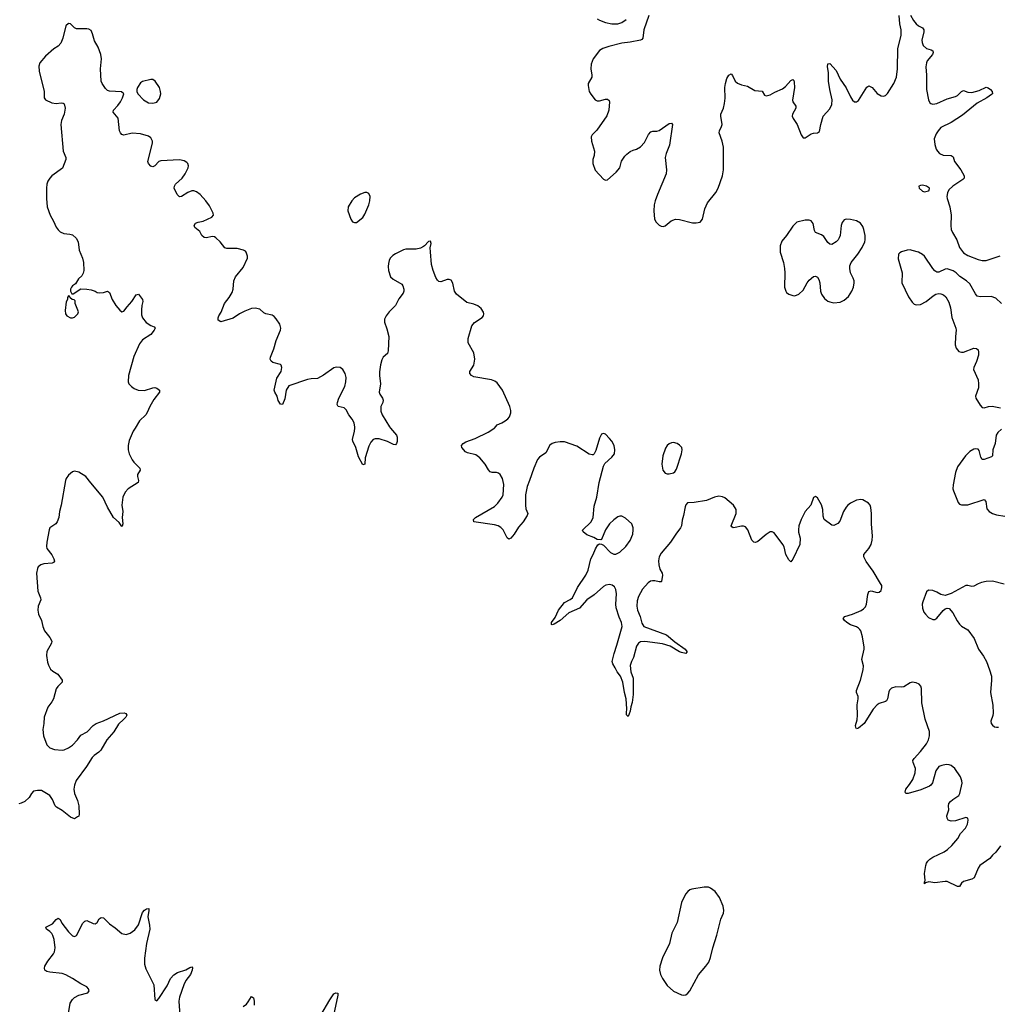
# Model space of a CAD drawing. Header units: inches. Extents: x 1649826 to 1814874, y 507393 to 641959.
# Tile 85 of 131: x 1746077 to 1755587, y 554400 to 563969. Entities that reach past the tile are written whole.
import ezdxf

# ---------------------------------------------------------------- set-up
doc = ezdxf.new("R2010")
doc.units = ezdxf.units.IN
doc.header["$MEASUREMENT"] = 0
for name, color, linetype in [('B7545', 7, 'Continuous'), ('B7546', 7, 'Continuous'), ('B7555', 7, 'Continuous'), ('B7556', 7, 'Continuous')]:
    doc.layers.add(name, color=color, linetype=linetype)

msp = doc.modelspace()

# ---------------------------------------------------------------- linework, layer by layer
at = {"layer": 'B7545', "color": 6, "elevation": 500}
for points in [[(1747197.7, 560000), (1747178.9, 559970), (1747142.2, 559877.8), (1747132, 559830), (1747132.2, 559790), (1747139.5, 559750), (1747170.3, 559690), (1747185.3, 559670), (1747244.9, 559610), (1747246.7, 559590), (1747222, 559550), (1747221.1, 559530), (1747230.3, 559490), (1747227.3, 559470), (1747130.4, 559410), (1747103.4, 559376.6), (1747079.3, 559330), (1747068.5, 559250), (1747080.5, 559190), (1747073.4, 559130), (1747079.1, 559070), (1747073.4, 559046.6), (1747070, 559044), (1747043, 559083), (1746990, 559131.5), (1746929.9, 559229.9), (1746884.4, 559330), (1746766.8, 559466.8), (1746719.5, 559530), (1746650, 559571.1), (1746610, 559580.7), (1746590, 559574.5), (1746550, 559540.9), (1746528.4, 559510), (1746520.4, 559490), (1746478.5, 559250), (1746463.2, 559190), (1746456.5, 559130), (1746441.7, 559090), (1746429.2, 559070.8), (1746370.3, 559029.7), (1746362, 559010), (1746339.1, 558890), (1746337.3, 558850), (1746340.9, 558830), (1746390, 558767.2), (1746409.3, 558730), (1746413.5, 558706.5), (1746406.2, 558693.8), (1746392.5, 558687.5), (1746310, 558680.2), (1746281.7, 558670), (1746258, 558650), (1746250, 558635.6), (1746240.6, 558590), (1746254.2, 558414.2), (1746279.7, 558350), (1746280.8, 558330), (1746256.9, 558270), (1746254.7, 558230), (1746259, 558190), (1746288.9, 558130), (1746301.1, 558070), (1746318, 558030), (1746370, 557964.4), (1746387.6, 557930), (1746386.5, 557910), (1746340.3, 557830), (1746337.3, 557790), (1746346.4, 557726.4), (1746355.9, 557695.9), (1746376.9, 557656.9), (1746397.7, 557637.7), (1746449.1, 557609.1), (1746488.7, 557550), (1746488.5, 557530), (1746448.2, 557490), (1746432.9, 557467.1), (1746405.3, 557370), (1746390, 557340.9), (1746350, 557286.6), (1746313.7, 557190), (1746310.3, 557129.7), (1746300.5, 557070), (1746308.4, 557010), (1746340.3, 556920.3), (1746370, 556890.7), (1746414.9, 556874.9), (1746490, 556870.3), (1746510, 556874), (1746550, 556892.2), (1746590, 556918.8), (1746638.8, 556970), (1746670, 557015.3), (1746732.6, 557047.4), (1746790, 557108.4), (1746821.2, 557130), (1746890, 557154), (1747050, 557228.4), (1747092.7, 557232.7), (1747107.5, 557227.5), (1747117.3, 557210), (1747108.2, 557190), (1747090.3, 557170), (1747037.6, 557122.4), (1746990.6, 557049.4), (1746922.8, 556970), (1746863.8, 556870), (1746844.9, 556850), (1746800.9, 556819.1), (1746782.5, 556797.5), (1746725.3, 556710), (1746625.5, 556574.5), (1746610.3, 556530), (1746603.6, 556490), (1746610.3, 556450), (1746639, 556379), (1746650.2, 556330.2), (1746653.7, 556246.3), (1746650.3, 556229.7), (1746639.9, 556220.1), (1746610, 556200.9), (1746570, 556217.6), (1746490, 556283), (1746435.8, 556315.8), (1746420.9, 556330), (1746397, 556390), (1746370, 556429.3), (1746290, 556476.2), (1746250, 556478.7), (1746210, 556471.5), (1746190.4, 556450), (1746168.2, 556410), (1746127.9, 556372.1), (1746090, 556353), (1746070, 556349.6)], [(1749678.9, 560000), (1749738, 559930), (1749743.8, 559910), (1749743.8, 559870), (1749739.1, 559850), (1749730, 559837.2), (1749710, 559840.7), (1749650, 559869.7), (1749570, 559895.8), (1749530, 559896.9), (1749511.7, 559888.3), (1749490, 559864.5), (1749470, 559823.7), (1749435.3, 559710), (1749430, 559648.7), (1749410, 559641.2), (1749370, 559719), (1749344.7, 559810), (1749312.9, 559872.9), (1749309.6, 559890), (1749331.8, 559970), (1749332.7, 560000)], [(1746551.3, 554311.3), (1746567.5, 554410), (1746590, 554447.6), (1746610, 554464.9), (1746650, 554487.2), (1746738, 554510), (1746753.2, 554530), (1746746, 554550), (1746729, 554570), (1746670, 554598.7), (1746591.6, 554650), (1746526.1, 554686.1), (1746490, 554699.3), (1746370, 554710.6), (1746339.7, 554719.7), (1746322.7, 554730), (1746317, 554750), (1746321.3, 554770), (1746350, 554818), (1746406.2, 554890), (1746416.1, 554910), (1746422, 554950), (1746412.2, 555030), (1746399.3, 555070), (1746390, 555087.8), (1746370, 555108.3), (1746338, 555130), (1746329.6, 555150), (1746397.1, 555182.9), (1746430, 555224.2), (1746450, 555237.6), (1746470, 555224.9), (1746487.4, 555187.4), (1746550, 555104.6), (1746590, 555066), (1746610, 555057.3), (1746630, 555066.8), (1746690, 555188), (1746710, 555208.7), (1746730, 555213.7), (1746790, 555183.8), (1746810, 555183), (1746830, 555196.3), (1746850.8, 555229.2), (1746870, 555242.3), (1746890, 555239), (1746950, 555182.8), (1747004.5, 555144.5), (1747068.9, 555088.9), (1747110, 555078.4), (1747150, 555090.3), (1747195.6, 555124.4), (1747230, 555172.4), (1747270, 555291.7), (1747290, 555314.6), (1747310, 555326), (1747330.3, 555330.3), (1747331.8, 555311.8), (1747321.2, 555250), (1747339.4, 555170), (1747341.7, 555130), (1747308.8, 554990), (1747290.7, 554849.3), (1747289.5, 554790.5), (1747303.3, 554743.3), (1747379.1, 554590), (1747390, 554446), (1747410, 554434), (1747430, 554455.5), (1747510, 554579), (1747543.2, 554650), (1747574.9, 554685.1), (1747610, 554708.4), (1747690, 554735.5), (1747730, 554758), (1747750, 554763), (1747755.1, 554755.1), (1747752.6, 554730), (1747737.8, 554690), (1747690.6, 554630), (1747670.7, 554590), (1747630.1, 554469.9), (1747623.3, 554430), (1747633.5, 554290)], [(1748250, 554377.6), (1748279.7, 554400.3), (1748297.9, 554422.1), (1748330, 554477), (1748350, 554462.8), (1748355.6, 554430), (1748355.4, 554390)], [(1749004.6, 554295.4), (1749090, 554444.6), (1749130, 554500.2), (1749150, 554512.1), (1749168.3, 554508.3), (1749168.9, 554488.9), (1749127.4, 554290)]]:
    msp.add_lwpolyline(points, dxfattribs=at)
at = {"layer": 'B7546', "color": 6, "elevation": 500}
for points in [[(1749332.7, 560000), (1749332.9, 560010), (1749325.7, 560050), (1749307, 560087), (1749274, 560130), (1749250, 560177), (1749230, 560195.1), (1749171.2, 560211.2), (1749161.7, 560230), (1749163.9, 560250), (1749178.7, 560290), (1749236.3, 560403.7), (1749246.8, 560450), (1749248.5, 560490), (1749239.7, 560530), (1749217, 560570), (1749190, 560587.3), (1749151.5, 560591.5), (1749130, 560584.7), (1749030, 560513), (1748970, 560481.6), (1748910, 560479.6), (1748873.3, 560473.3), (1748692.7, 560410), (1748667.1, 560370), (1748654.3, 560285.7), (1748630, 560229.2), (1748610, 560232.7), (1748590, 560269.2), (1748580.5, 560310), (1748556.2, 560350), (1748551.3, 560370), (1748574.2, 560485.8), (1748616.4, 560550), (1748625.6, 560590), (1748618, 560610), (1748610, 560617), (1748537.7, 560637.7), (1748520.9, 560650), (1748511.8, 560670), (1748515.1, 560690), (1748548, 560770), (1748569.7, 560850), (1748612.6, 560950), (1748614.3, 560970), (1748603.6, 561010), (1748570, 561060.9), (1748550, 561084.5), (1748530, 561098.4), (1748470, 561111.2), (1748450, 561121.3), (1748410, 561154), (1748366, 561166), (1748330, 561162), (1748263.9, 561136.1), (1748212.4, 561110), (1748150, 561067.3), (1748032.5, 561032.5), (1748006.6, 561050), (1748004.5, 561070), (1748012, 561090), (1748034.3, 561125.7), (1748068.4, 561210), (1748112.4, 561270), (1748141.1, 561318.9), (1748151.2, 561350), (1748158.5, 561430), (1748173.5, 561470), (1748250, 561561.6), (1748289.7, 561650), (1748291.9, 561671.9), (1748278.7, 561710), (1748270, 561720.7), (1748253.2, 561730), (1748190, 561746), (1748090, 561745.3), (1748070, 561752.3), (1748025.3, 561810), (1747984.2, 561850), (1747970, 561858.7), (1747950, 561863.1), (1747890, 561849.8), (1747870, 561853.1), (1747847.2, 561870), (1747826, 561910), (1747780.5, 561950), (1747772.8, 561970), (1747786, 561990), (1747810, 561999.7), (1747859.3, 562010), (1747945.2, 562050), (1747959.3, 562070), (1747958, 562090), (1747921.3, 562161.3), (1747886, 562210), (1747830, 562269.6), (1747795.8, 562295.8), (1747770, 562304.8), (1747750, 562305.3), (1747712.4, 562290), (1747650, 562251.3), (1747630, 562247.3), (1747606.3, 562270), (1747578.7, 562330), (1747579.7, 562350), (1747592.6, 562370), (1747656.4, 562430), (1747684.7, 562470), (1747713.3, 562530), (1747717, 562550), (1747712.3, 562570), (1747702, 562582), (1747676.6, 562596.6), (1747630, 562605.6), (1747450, 562597.7), (1747428.5, 562590), (1747390, 562549.7), (1747377.1, 562542.9), (1747370, 562539.8), (1747350, 562546), (1747328.2, 562570), (1747321.7, 562590), (1747368.4, 562768.4), (1747368.3, 562790), (1747350, 562821.6), (1747330, 562835.4), (1747250, 562859.8), (1747170, 562864.8), (1747090, 562846.2), (1747070, 562854), (1747055.1, 562870), (1747048.1, 562890), (1747032.7, 563012.7), (1746986, 563070), (1746989.3, 563090), (1747030, 563133.4), (1747055.6, 563170), (1747076.2, 563210), (1747089.3, 563250), (1747067.5, 563267.5), (1746950, 563273.6), (1746930, 563281.4), (1746910, 563299.8), (1746877.8, 563350), (1746869.9, 563370), (1746862.3, 563490), (1746871.3, 563590), (1746866, 563630), (1746840.4, 563700.4), (1746803.4, 563763.4), (1746786, 563830), (1746770, 563862.9), (1746750, 563875.8), (1746730, 563881.1), (1746630, 563881.6), (1746609.2, 563890), (1746570, 563929), (1746552.5, 563932.5), (1746525.5, 563910), (1746497.6, 563790), (1746477.8, 563742.3), (1746450, 563711.8), (1746410, 563686.3), (1746326.5, 563613.5), (1746273.7, 563550), (1746262.6, 563517.4), (1746264.5, 563470), (1746316.1, 563270), (1746313.7, 563210), (1746328.4, 563190), (1746390, 563161.1), (1746430, 563155.4), (1746481.4, 563161.4), (1746498, 563158), (1746510.3, 563150), (1746520.3, 563110), (1746508, 563052), (1746483.7, 562990), (1746478, 562950), (1746497.8, 562690), (1746525.8, 562630), (1746524.2, 562610), (1746493.4, 562526.6), (1746388.7, 562450), (1746368.9, 562430), (1746350, 562399.3), (1746341.5, 562370), (1746337.8, 562330), (1746336.1, 562230), (1746344.9, 562150), (1746372.4, 562070), (1746405.5, 562010), (1746430, 561951), (1746450, 561927.7), (1746470, 561908.4), (1746506, 561890), (1746565.7, 561885.7), (1746590, 561878.4), (1746626.8, 561846.8), (1746645.2, 561810), (1746655.2, 561730), (1746687.1, 561650), (1746697.2, 561610), (1746699, 561530), (1746693.7, 561506.3), (1746679.7, 561480.3), (1746648.2, 561450), (1746618.5, 561401.5), (1746590, 561384), (1746578.8, 561370), (1746571, 561350), (1746571.1, 561331.1), (1746583.6, 561303.6), (1746596.4, 561303.6), (1746670, 561352), (1746729.4, 561350.6), (1746770, 561344.4), (1746810.4, 561330.3), (1746830, 561317.3), (1746850, 561314), (1746890, 561318.8), (1746930.6, 561330.6), (1746950, 561318), (1746974.4, 561250), (1747010, 561190.8), (1747050, 561144.7), (1747070, 561131.3), (1747090, 561136), (1747120.1, 561179.9), (1747167.3, 561230), (1747210, 561296), (1747230, 561301), (1747270.5, 561250), (1747273, 561230), (1747263.1, 561190), (1747259.5, 561150), (1747261.4, 561101.4), (1747270, 561071), (1747305.5, 561025.5), (1747350, 560997.1), (1747383, 560983), (1747393.4, 560970), (1747383, 560950), (1747350, 560909.6), (1747270, 560858.4), (1747240.2, 560819.8), (1747185.5, 560694.5), (1747134, 560510), (1747130.8, 560450), (1747138.8, 560430), (1747163.7, 560403.7), (1747190, 560385.5), (1747228.7, 560368.7), (1747290, 560366.7), (1747370, 560392.4), (1747390, 560393), (1747408, 560388), (1747436, 560370), (1747434, 560350), (1747381, 560279), (1747340.3, 560210), (1747317, 560150), (1747302.4, 560130), (1747241.7, 560070), (1747197.7, 560000)], [(1750000, 561763.8), (1749972.4, 561747.6), (1749930, 561737.3), (1749830, 561737.4), (1749808.1, 561731.9), (1749730, 561693.3), (1749703.4, 561676.6), (1749678, 561650), (1749668, 561630), (1749660.9, 561599.1), (1749657.1, 561570), (1749659.5, 561530), (1749679.5, 561470), (1749706.1, 561446.1), (1749790, 561398.7), (1749801.1, 561381.1), (1749811.3, 561350), (1749811.3, 561330), (1749803.1, 561310), (1749762.5, 561257.5), (1749727.7, 561192.3), (1749668.7, 561130), (1749638.4, 561090), (1749622.3, 561057.7), (1749621.3, 561030), (1749645.1, 560965.1), (1749662.8, 560890), (1749658.6, 560750), (1749650, 560725.1), (1749610.4, 560690), (1749595.6, 560664.4), (1749583.8, 560616.2), (1749574.4, 560545.6), (1749572.8, 560510), (1749582, 560430), (1749571.3, 560350), (1749576.1, 560330), (1749602.8, 560290), (1749610.3, 560270), (1749606.5, 560250), (1749586.5, 560210), (1749585.8, 560165.8), (1749599.1, 560130), (1749670, 560010.6), (1749678.9, 560000)]]:
    msp.add_lwpolyline(points, dxfattribs=at)
for points in [[(1747370, 563388.2), (1747350, 563388.2), (1747270.4, 563369.6), (1747250, 563356), (1747221.6, 563310), (1747214.9, 563290), (1747215.5, 563270), (1747225.5, 563250), (1747281.6, 563190), (1747330, 563160.4), (1747370, 563159.3), (1747410, 563167.7), (1747436.3, 563203.7), (1747447.8, 563250), (1747446.3, 563270), (1747435.4, 563310), (1747392.4, 563372.4)], [(1749430, 562289.5), (1749390, 562273.3), (1749330, 562237), (1749305.5, 562210), (1749268.4, 562150), (1749266.7, 562110), (1749294.4, 562030), (1749310, 562006), (1749330, 561997.1), (1749350, 561999.3), (1749410, 562044.9), (1749430, 562079.1), (1749469.7, 562170), (1749479.7, 562210), (1749482.9, 562250), (1749470, 562279), (1749450, 562289.3)], [(1746550, 561286), (1746542, 561270), (1746542, 561250), (1746530, 561226), (1746518.5, 561141.5), (1746522, 561110), (1746536, 561090), (1746570, 561070.8), (1746590, 561071), (1746610, 561078.8), (1746642, 561110), (1746648.7, 561130), (1746615.3, 561210), (1746616.4, 561236.4), (1746607.3, 561247.3), (1746586, 561250), (1746567.3, 561267.3), (1746562, 561282)]]:
    msp.add_lwpolyline(points, close=True, dxfattribs=at)
at = {"layer": 'B7555', "color": 6, "elevation": 500}
for points in [[(1755610, 555938.5), (1755563.3, 555876.7), (1755530, 555848.4), (1755504.1, 555815.9), (1755408.2, 555750), (1755390, 555721.5), (1755352.2, 555627.8), (1755330, 555614.3), (1755247.5, 555592.5), (1755230, 555575.8), (1755210, 555543.1), (1755190, 555545.6), (1755090, 555592.5), (1755070, 555594.5), (1754970, 555580.2), (1754930, 555587.8), (1754911.6, 555588.4), (1754881.2, 555581.2), (1754874, 555586), (1754874, 555574), (1754869, 555570), (1754869.3, 555589.3), (1754876, 555604), (1754869.7, 555670), (1754884.2, 555750), (1754890, 555770.5), (1754902, 555790), (1754921.6, 555810), (1754950, 555828.8), (1755059.6, 555880.4), (1755095, 555905), (1755136.6, 555943.4), (1755194, 556010), (1755220.6, 556059.4), (1755268.4, 556110), (1755287.8, 556150), (1755295.6, 556190), (1755289.5, 556209.5), (1755270, 556214.7), (1755170, 556183), (1755130, 556178.4), (1755099, 556190), (1755089.4, 556209.4), (1755086.6, 556230), (1755106.6, 556290), (1755103.7, 556330), (1755107.6, 556350), (1755122.4, 556370), (1755146.3, 556390), (1755205.1, 556430), (1755214.7, 556450), (1755234.7, 556550), (1755233.7, 556570), (1755219.7, 556610), (1755164, 556690), (1755130, 556721.7), (1755110, 556728.6), (1755082, 556730), (1755038, 556722), (1755010, 556709.6), (1754980.3, 556670), (1754947.8, 556552.2), (1754931.3, 556528.7), (1754919.5, 556520.5), (1754834.3, 556485.7), (1754710, 556449.7), (1754689.6, 556449.6), (1754682, 556462), (1754687.2, 556490), (1754724.4, 556535.6), (1754755.9, 556584.1), (1754778.9, 556650), (1754781.2, 556690), (1754758.2, 556750), (1754756.8, 556770), (1754768.3, 556790), (1754830, 556855.5), (1754888, 556930), (1754908.9, 556970), (1754919.8, 557010), (1754919.3, 557050), (1754877.7, 557170), (1754844.1, 557330), (1754839.8, 557470), (1754833.2, 557493.2), (1754817, 557510), (1754790, 557524.2), (1754750, 557531.6), (1754730, 557525.6), (1754670, 557485.6), (1754650, 557480.5), (1754590, 557485.6), (1754550, 557473.6), (1754530, 557454), (1754522, 557438), (1754510.3, 557370), (1754499.5, 557350), (1754490, 557343.1), (1754430, 557323.1), (1754410, 557309.8), (1754370, 557268.7), (1754282.3, 557130), (1754230, 557084.7), (1754210, 557078), (1754202, 557090), (1754199.4, 557110), (1754214.3, 557165.7), (1754219.4, 557210), (1754215.5, 557310), (1754226, 557370), (1754224.1, 557390), (1754208.4, 557430), (1754207.7, 557450), (1754248.2, 557550), (1754273.6, 557650), (1754276.5, 557690), (1754261.5, 557750), (1754282.6, 557850), (1754283.2, 557870), (1754266.8, 557970), (1754250, 558028.3), (1754241.7, 558041.7), (1754230, 558055), (1754210, 558067), (1754150, 558088.3), (1754115.2, 558110), (1754091.9, 558130), (1754078.3, 558150), (1754096.2, 558170), (1754170, 558192.1), (1754253.4, 558226.6), (1754278.3, 558241.7), (1754297, 558263), (1754307.8, 558290), (1754318.7, 558381.3), (1754329.2, 558410.8), (1754350, 558417.7), (1754410, 558403.2), (1754430, 558403.6), (1754450, 558423), (1754456.8, 558450), (1754454.2, 558470), (1754443.9, 558490), (1754369.9, 558610), (1754302.7, 558702.7), (1754279.3, 558750), (1754280.8, 558770), (1754330, 558829.6), (1754352.8, 558870), (1754362.3, 558910), (1754363.9, 558950), (1754353.8, 559070), (1754355, 559170), (1754348.6, 559228.6), (1754340.3, 559250), (1754325.7, 559270), (1754270, 559302), (1754250, 559306.3), (1754210, 559300.3), (1754152, 559270), (1754126.3, 559250), (1754108.1, 559230), (1754083.9, 559190), (1754046.1, 559093.9), (1754027.2, 559072.8), (1753990, 559054.5), (1753970, 559057), (1753895.1, 559110), (1753884.7, 559144.7), (1753880.3, 559210), (1753870, 559254.5), (1753830, 559322.7), (1753810, 559334), (1753790, 559324), (1753765.3, 559250), (1753710, 559189.6), (1753670, 559112), (1753650.2, 559050), (1753645.2, 559010), (1753646.8, 558986.8), (1753661.5, 558930), (1753658.6, 558870), (1753590, 558726.6), (1753570, 558700.9), (1753550, 558720.7), (1753521.8, 558770), (1753504.7, 558844.7), (1753493.3, 558870), (1753410, 558980.5), (1753390, 558991.8), (1753370, 558992), (1753330, 558966), (1753250, 558897.7), (1753227.1, 558887.1), (1753210, 558889.7), (1753192.8, 558910), (1753151.8, 559011.8), (1753130, 559038.7), (1753110, 559046.6), (1753090, 559046.6), (1753030, 559032.6), (1753010, 559031.6), (1752998.9, 559038.9), (1752990, 559051), (1753038.4, 559170), (1753040.2, 559210), (1753014.4, 559250), (1752930, 559322.7), (1752907.6, 559332.4), (1752870, 559337), (1752830, 559328.5), (1752750, 559296), (1752630, 559276.4), (1752566, 559274), (1752550, 559253.2), (1752543.9, 559236.1), (1752528.4, 559150), (1752515.2, 559104.8), (1752508.8, 559050), (1752500.2, 559030), (1752452.7, 558970), (1752401.1, 558890), (1752310, 558783.5), (1752290.2, 558750), (1752283.9, 558710), (1752287.2, 558670), (1752298.4, 558630), (1752319.2, 558590), (1752322.9, 558570), (1752314.9, 558510), (1752310, 558505.4), (1752290, 558504.5), (1752250, 558514.4), (1752225, 558515), (1752208.4, 558511.6), (1752183.5, 558496.5), (1752130, 558435.8), (1752090, 558363.6), (1752078.3, 558321.7), (1752073.8, 558270), (1752081.7, 558230), (1752107.9, 558170), (1752122.4, 558102.4), (1752142.9, 558070), (1752362, 557990), (1752442.2, 557922.2), (1752544.9, 557850), (1752560.7, 557830), (1752559.1, 557820.9), (1752550.3, 557809.7), (1752510, 557817.4), (1752490, 557825.1), (1752399.6, 557879.6), (1752323.1, 557903.1), (1752153.5, 557926.5), (1752110, 557922.9), (1752089.1, 557910.9), (1752070, 557879.6), (1752040.7, 557770), (1752021.1, 557730), (1752010.9, 557690.9), (1752014.6, 557630), (1752037.3, 557570), (1752040.1, 557410), (1752030, 557333.2), (1752014.9, 557290), (1752010, 557248), (1751990, 557198), (1751982, 557202), (1751974.6, 557214.6), (1751972.9, 557232.9), (1751976, 557270), (1751971.8, 557370), (1751955.5, 557430), (1751938.9, 557530), (1751916.8, 557590), (1751881.8, 557630), (1751865.2, 557670), (1751841.2, 557710), (1751835.9, 557730), (1751852.8, 557810), (1751880.6, 557890), (1751930.5, 558070.5), (1751926.5, 558110), (1751903.4, 558163.4), (1751874.1, 558254.1), (1751869.9, 558290), (1751877.9, 558390), (1751871.8, 558431.8), (1751858.3, 558458.3), (1751834.6, 558474.6), (1751810, 558478.9), (1751772.1, 558472.1), (1751750, 558461.1), (1751661.1, 558378.9), (1751587.8, 558332.2), (1751516.2, 558250), (1751414.2, 558205.8), (1751330, 558130.9), (1751270, 558095.1), (1751250, 558086.6), (1751245.2, 558090), (1751245.6, 558110), (1751279.8, 558160.2), (1751314, 558230), (1751370, 558304.7), (1751426.9, 558333.1), (1751448.4, 558351.6), (1751498, 558450), (1751579.7, 558570), (1751601.6, 558618.4), (1751625.8, 558730), (1751650.9, 558770), (1751673.5, 558826.5), (1751695.5, 558864.5), (1751710, 558874), (1751730, 558872), (1751750, 558860.7), (1751819.1, 558790), (1751850, 558775.3), (1751870, 558774.6), (1751910, 558793.1), (1751968.3, 558850), (1752010, 558908.4), (1752034, 558970), (1752039.8, 559010), (1752038, 559030), (1752024.2, 559070), (1751964.9, 559124.9), (1751930, 559143.6), (1751910, 559144.2), (1751890, 559138), (1751850, 559108), (1751810.3, 559070), (1751768.9, 559010), (1751730, 558918), (1751724.7, 558915.3), (1751690, 558917.2), (1751656.8, 558936.8), (1751590, 558962.2), (1751552, 558990), (1751547.2, 559007.2), (1751629.7, 559090), (1751649.8, 559130), (1751658.5, 559241.5), (1751686.6, 559330), (1751707.2, 559470), (1751749.8, 559630.2), (1751764.6, 559655.4), (1751830, 559716.3), (1751856.3, 559750), (1751861.3, 559790), (1751854, 559830), (1751830, 559873.6), (1751810, 559898.4), (1751770, 559939.5), (1751750, 559946.6), (1751730, 559939.3), (1751710, 559902), (1751677.4, 559782.6), (1751660.5, 559750), (1751650, 559740.7), (1751640.4, 559739.6), (1751610, 559745.1), (1751490, 559824.1), (1751370, 559865.3), (1751330, 559865.8), (1751281.4, 559858.6), (1751250, 559849.7), (1751230, 559834.7), (1751190, 559760.5), (1751130, 559717.7), (1751110, 559693.3), (1751073, 559610), (1751032, 559490), (1751007.1, 559432.9), (1750993.5, 559350), (1750991, 559251), (1750995.5, 559215.5), (1751014.3, 559170), (1751007.8, 559150), (1750970, 559089.6), (1750923.4, 559036.6), (1750882.6, 558970), (1750850, 558929.6), (1750830, 558920.9), (1750813.3, 558933.3), (1750774.5, 559010), (1750752.4, 559032.4), (1750725.2, 559050), (1750690, 559060.4), (1750488.7, 559090), (1750487, 559110), (1750507.3, 559130), (1750690, 559238.5), (1750724.2, 559270), (1750767.2, 559330), (1750775.6, 559350), (1750782, 559450), (1750768.7, 559508.7), (1750747.4, 559547.4), (1750730, 559560.5), (1750710, 559568.2), (1750670, 559568.3), (1750650, 559573.6), (1750632.9, 559592.9), (1750599.7, 559650), (1750549.7, 559710), (1750510, 559739.3), (1750430, 559758.3), (1750410, 559769.7), (1750374, 559810), (1750369.6, 559830), (1750386.6, 559850), (1750412.9, 559867.1), (1750501.8, 559898.2), (1750630, 559960.4), (1750685.4, 559994.6), (1750690.1, 560000)], [(1755619.2, 559990), (1755582.1, 559957.9), (1755567.2, 559930), (1755557, 559850), (1755534.6, 559790), (1755529.4, 559730.6), (1755519.8, 559720.2), (1755450, 559694), (1755430, 559694), (1755416.3, 559716.3), (1755402.3, 559782.3), (1755390, 559795.6), (1755370, 559799.3), (1755350, 559793.8), (1755310, 559770.8), (1755267.2, 559730), (1755190, 559622), (1755170, 559568.5), (1755148.8, 559448.8), (1755146.6, 559410), (1755151.3, 559391.3), (1755196.9, 559276.9), (1755210, 559262), (1755230, 559253), (1755290, 559254.8), (1755450, 559305), (1755467, 559287), (1755476.3, 559216.3), (1755498.7, 559190), (1755530, 559170.2), (1755570, 559156.9), (1755650, 559144.9)], [(1755643.6, 558483.6), (1755530, 558510.8), (1755470.7, 558509.3), (1755422.3, 558497.7), (1755390, 558486.8), (1755350, 558462.4), (1755330, 558459.3), (1755290, 558470.8), (1755270, 558468.7), (1755130, 558393), (1755070, 558373), (1755030, 558381.1), (1754990, 558405.3), (1754950, 558421.5), (1754910, 558423.6), (1754890, 558409.3), (1754852.2, 558310), (1754848.6, 558288.6), (1754851.1, 558251.1), (1754864.9, 558210), (1754878.7, 558190), (1754910, 558159.5), (1754950, 558139.6), (1754970, 558140.3), (1754990, 558152), (1755050, 558226), (1755070, 558243.1), (1755090, 558250.5), (1755110, 558246.4), (1755144.3, 558204.3), (1755186.8, 558126.8), (1755210, 558094.4), (1755230, 558075.8), (1755290, 558038), (1755353.7, 557953.7), (1755396.1, 557850), (1755444.4, 557784.4), (1755471.9, 557731.9), (1755502.5, 557650), (1755519.4, 557590), (1755521.9, 557550), (1755512.7, 557430), (1755533.6, 557306.4), (1755536.5, 557230), (1755533.7, 557206.3), (1755513.4, 557150), (1755518, 557130), (1755530, 557112.7), (1755550, 557097), (1755570, 557092), (1755590, 557093.7)]]:
    msp.add_lwpolyline(points, dxfattribs=at)
at = {"layer": 'B7555', "color": 6}
for points, elevation in [([(1752430, 559860.4), (1752410, 559857.2), (1752390, 559847.2), (1752370, 559831.2), (1752354, 559806), (1752328, 559730), (1752318.6, 559650), (1752327.6, 559590), (1752350, 559560.9), (1752370, 559554.9), (1752390, 559556.1), (1752430, 559565.7), (1752444.7, 559575.3), (1752459.6, 559600.4), (1752510, 559748.2), (1752515.4, 559790), (1752511, 559811), (1752490, 559835), (1752467, 559850)], 500), ([(1752730, 555538), (1752610, 555518.7), (1752590, 555510.9), (1752570, 555496), (1752546.2, 555470), (1752509.3, 555390), (1752465.3, 555194.7), (1752414, 555090), (1752391.3, 554990), (1752325, 554850), (1752299.3, 554770), (1752296.2, 554730), (1752304.2, 554690), (1752322.9, 554650), (1752370, 554584), (1752430, 554527.8), (1752510, 554492), (1752530, 554488.7), (1752550, 554492.2), (1752570, 554506.7), (1752590, 554530.4), (1752672.6, 554687.4), (1752745.8, 554770), (1752773.2, 554810), (1752790, 554853), (1752812.8, 554950), (1752850.7, 555070.7), (1752891.6, 555228.4), (1752916.1, 555283.9), (1752919.4, 555310), (1752914.4, 555354.4), (1752878.8, 555438.8), (1752835.8, 555495.8), (1752790, 555529.7), (1752770, 555537.7)], 600)]:
    msp.add_lwpolyline(points, close=True, dxfattribs=dict(at, elevation=elevation))
at = {"layer": 'B7556', "color": 6, "elevation": 500}
for points in [[(1752190.2, 564010), (1752142, 563870), (1752132.8, 563790), (1752122.9, 563777.1), (1752109.5, 563770.5), (1752010, 563751.4), (1751930, 563741.5), (1751803, 563710), (1751744.4, 563690), (1751712, 563668), (1751650.2, 563590), (1751630, 563537.2), (1751627.5, 563490), (1751636.8, 563430), (1751635.4, 563410), (1751602.8, 563350), (1751600.2, 563330), (1751612, 563270), (1751625.8, 563245.8), (1751670.6, 563190), (1751690, 563180.9), (1751710, 563180.2), (1751770, 563195.8), (1751790, 563195.6), (1751804.8, 563184.8), (1751808.9, 563170), (1751803.5, 563090), (1751784.2, 563035.8), (1751684.8, 562895.2), (1751641.7, 562850), (1751631.8, 562830), (1751634, 562790), (1751663.5, 562690), (1751658.6, 562650), (1751645.3, 562610), (1751645.3, 562570), (1751670, 562506.4), (1751750, 562418.8), (1751770, 562408), (1751790, 562413.4), (1751874, 562486), (1751907.9, 562530), (1751926.6, 562593.4), (1751957.2, 562642.8), (1751976.4, 562663.6), (1752010, 562687.9), (1752038.2, 562701.8), (1752070, 562710.2), (1752110, 562732.7), (1752150, 562775.8), (1752187.6, 562852.4), (1752210, 562878.4), (1752230, 562884.9), (1752270, 562885.3), (1752290, 562891.8), (1752390, 562958.7), (1752410, 562964), (1752420.5, 562950), (1752390.2, 562750.2), (1752359.7, 562670), (1752350.2, 562630), (1752361.6, 562510), (1752359.7, 562470), (1752275.5, 562270), (1752252.6, 562210), (1752244, 562170), (1752239.5, 562110), (1752245.3, 562030), (1752261.4, 562001.4), (1752290, 561970.6), (1752310, 561961.6), (1752330, 561960.4), (1752350, 561966.4), (1752406.6, 562013.4), (1752450, 562029.1), (1752490, 562026.9), (1752615.8, 561995.8), (1752650, 561994.9), (1752690, 562001.6), (1752710.9, 562029.1), (1752735, 562130), (1752762, 562190), (1752840.8, 562290), (1752865.8, 562330), (1752905.5, 562450), (1752915.4, 562510), (1752916, 562730), (1752904, 562790), (1752874.4, 562870), (1752876.5, 562890), (1752897.7, 562930), (1752902.7, 562950), (1752890, 563032), (1752892.2, 563050), (1752917.2, 563110), (1752926.7, 563153.3), (1752932.6, 563207.4), (1752930.8, 563310), (1752935.9, 563350), (1752950, 563396.9), (1752970, 563429), (1752990, 563442.4), (1753005.1, 563425.1), (1753029.2, 563370), (1753051.8, 563351.8), (1753090, 563337), (1753150, 563323), (1753222, 563282), (1753293.8, 563273.8), (1753316.3, 563236.3), (1753330.5, 563230.5), (1753370, 563239.6), (1753415.3, 563264.7), (1753490, 563296.3), (1753519, 563321), (1753570, 563378.9), (1753590, 563388.2), (1753598.6, 563378.6), (1753603.4, 563363.4), (1753606.2, 563310), (1753588, 563188), (1753591.6, 563170), (1753619.5, 563130), (1753619, 563110), (1753585.7, 563050), (1753584.9, 563030), (1753592.8, 563010), (1753632.1, 562950), (1753670, 562850.4), (1753690, 562822), (1753700.4, 562820.4), (1753710, 562819.3), (1753770, 562860.2), (1753790, 562866.5), (1753831.3, 562868.7), (1753850, 562882.8), (1753863.1, 562950), (1753886.6, 563030), (1753950, 563103.1), (1753970, 563144.9), (1753973.7, 563190), (1753950.4, 563290.4), (1753938.2, 563370), (1753936.4, 563456.5), (1753926.3, 563510), (1753930, 563540.7), (1753950, 563544.6), (1754010, 563474.7), (1754050, 563390.2), (1754108, 563308), (1754150, 563220.4), (1754170, 563188.4), (1754190, 563172.2), (1754210, 563172), (1754230, 563183.1), (1754310, 563313), (1754330, 563326.7), (1754360.4, 563310), (1754410, 563252.2), (1754450, 563230.3), (1754472.7, 563227.3), (1754490, 563233.7), (1754510, 563252), (1754572.1, 563350), (1754597.1, 563410), (1754607.9, 563490), (1754611, 563690), (1754643.3, 563816.7), (1754644.6, 563870), (1754628.9, 563930), (1754624.1, 564010)], [(1751690, 563978.5), (1751710, 563964.3), (1751770, 563941.2), (1751830, 563929.4), (1751890, 563930.2), (1751930, 563942.5), (1751970.8, 563970)], [(1754733.1, 564013.1), (1754761.5, 563961.5), (1754787.4, 563927.4), (1754810, 563908.4), (1754849.4, 563889.4), (1754863.2, 563870), (1754863.2, 563850), (1754844.4, 563770), (1754846.1, 563746.1), (1754858.4, 563718.4), (1754889.5, 563689.5), (1754935.8, 563675.8), (1754950, 563667.3), (1754953.1, 563650), (1754946.3, 563630), (1754896.8, 563570), (1754888.7, 563550), (1754883, 563510), (1754888.7, 563430), (1754887.8, 563290), (1754908.9, 563188.9), (1754922.5, 563162.5), (1754930, 563153.7), (1754950, 563146.5), (1754990, 563153.6), (1755090, 563200.9), (1755170, 563221.5), (1755190, 563232.1), (1755230, 563271.6), (1755250, 563279.6), (1755290, 563265.8), (1755330, 563262.7), (1755400.2, 563279.8), (1755470, 563312.2), (1755490, 563306.4), (1755510, 563292), (1755526.4, 563270), (1755530.4, 563249.6), (1755519.5, 563240.5), (1755476.4, 563210), (1755383.3, 563156.7), (1755239, 563041), (1755129, 562971), (1755030, 562921.5), (1755002, 562890), (1754981.9, 562858.1), (1754964.7, 562810), (1754970, 562756), (1754984.6, 562710), (1754996.5, 562690), (1755014.4, 562670), (1755050, 562652.6), (1755129.1, 562649.1), (1755150, 562634.9), (1755162.3, 562590), (1755224.4, 562510), (1755256.5, 562450), (1755254.3, 562430), (1755242.7, 562417.3), (1755143.8, 562350), (1755106.1, 562313.9), (1755093.3, 562286.7), (1755086.4, 562250), (1755088.7, 562230), (1755114.9, 562150), (1755130.2, 562070), (1755124.8, 561970), (1755130.2, 561930), (1755141.5, 561901.5), (1755185.4, 561830), (1755210, 561753.4), (1755250, 561702), (1755290, 561678.7), (1755390, 561638), (1755430, 561630.2), (1755470, 561630.2), (1755606.6, 561673.4)], [(1750690.1, 560000), (1750716, 560030), (1750761.2, 560050), (1750793.2, 560070), (1750819.3, 560090), (1750836.2, 560110), (1750849.3, 560149.3), (1750849.3, 560169.3), (1750841.2, 560210), (1750768.4, 560370), (1750718.3, 560438.3), (1750695.2, 560455.2), (1750661.2, 560470), (1750490, 560497.7), (1750467.6, 560510), (1750452.9, 560530), (1750452, 560550), (1750489, 560611), (1750499.3, 560670), (1750488.7, 560730), (1750435, 560830), (1750436, 560870), (1750470, 560994), (1750495.3, 561024.7), (1750570, 561074.4), (1750583, 561090), (1750588, 561110), (1750585.1, 561125.1), (1750561.6, 561161.6), (1750528.2, 561188.2), (1750490, 561204.5), (1750421.6, 561221.6), (1750320.5, 561300.5), (1750301.6, 561330), (1750287.3, 561407.3), (1750270, 561436.9), (1750250, 561444), (1750230, 561442.6), (1750170, 561420.9), (1750150, 561424.8), (1750136.6, 561436.6), (1750122.1, 561462.1), (1750095.4, 561530), (1750079.8, 561590), (1750068.1, 561711.9), (1750067.3, 561752.7), (1750074.8, 561794.8), (1750070, 561818), (1750050, 561813.2), (1750010.7, 561770), (1750000, 561763.8)], [(1755619.7, 561210), (1755563.6, 561263.6), (1755518.4, 561278.4), (1755410, 561274.2), (1755382.9, 561282.9), (1755364.2, 561304.2), (1755310, 561401.1), (1755277.4, 561430), (1755213.7, 561473.7), (1755176.4, 561510), (1755150, 561528.8), (1755090, 561547.8), (1755070, 561545.3), (1755010, 561514.7), (1754990, 561515.1), (1754970, 561529.6), (1754951.4, 561551.4), (1754868.9, 561670), (1754850, 561685.8), (1754810, 561708), (1754750, 561727.3), (1754730, 561732), (1754701, 561730), (1754646.1, 561713.9), (1754630, 561704.5), (1754618.4, 561690), (1754614.4, 561645.6), (1754652.4, 561510), (1754650.3, 561410), (1754714.8, 561274.8), (1754750, 561223.8), (1754770, 561204.4), (1754790, 561196.5), (1754830, 561201.5), (1754887.6, 561230), (1754953.8, 561286.2), (1754978.6, 561301.4), (1755010, 561308), (1755030, 561305.8), (1755055.1, 561295.1), (1755075.9, 561275.9), (1755105.2, 561225.2), (1755121.7, 561170), (1755136.2, 561076.2), (1755175.8, 560970), (1755179.1, 560950), (1755171.3, 560890), (1755168, 560810), (1755177.5, 560777.5), (1755204.8, 560744.8), (1755230, 560737.2), (1755250, 560738.2), (1755350, 560775.9), (1755374.2, 560774.2), (1755390, 560760.4), (1755396.3, 560736.3), (1755395, 560710), (1755374.1, 560645.9), (1755349.3, 560590), (1755346.3, 560570), (1755390.3, 560470), (1755395.3, 560430), (1755393.4, 560390), (1755366, 560310), (1755367.2, 560290), (1755410, 560222.4), (1755430, 560200.3), (1755450, 560196.9), (1755490.5, 560209.5), (1755526.3, 560213.7), (1755610, 560196.3)]]:
    msp.add_lwpolyline(points, dxfattribs=at)
for points in [[(1754850, 562359.5), (1754830, 562358), (1754816, 562350), (1754817.3, 562330), (1754850, 562302), (1754870, 562296.3), (1754910, 562306), (1754915.3, 562310), (1754919, 562330), (1754888.7, 562350)], [(1754110, 562031.1), (1754090, 562024.7), (1754070, 561997.6), (1754060.5, 561970), (1754049.5, 561870.5), (1754042.2, 561850), (1754030.2, 561830), (1754010, 561809.8), (1753970, 561784.5), (1753950, 561786.4), (1753930, 561802.6), (1753890, 561860.4), (1753870, 561878), (1753810, 561900.7), (1753801.5, 561921.5), (1753788.3, 561988.3), (1753770, 562015.1), (1753750, 562022), (1753710, 562022), (1753630, 562002.6), (1753590, 561963.5), (1753530, 561871.1), (1753484.7, 561815.3), (1753466.6, 561770), (1753466.9, 561710), (1753499.4, 561610), (1753510.8, 561550), (1753514, 561510), (1753510.2, 561370.2), (1753521.5, 561330), (1753530, 561316.4), (1753550, 561301.1), (1753590, 561287), (1753610, 561286.7), (1753650, 561301.1), (1753690, 561338.9), (1753728.5, 561410), (1753750, 561438.8), (1753790, 561473.1), (1753810, 561477.6), (1753830, 561468.2), (1753844.6, 561444.6), (1753851.7, 561411.7), (1753858.3, 561330), (1753870, 561301.1), (1753899.7, 561259.7), (1753930, 561233.7), (1753950, 561225.3), (1753990, 561217.7), (1754050, 561225), (1754090, 561244.7), (1754130, 561279.7), (1754164, 561330), (1754179.3, 561370), (1754187.7, 561410), (1754186.4, 561430), (1754178, 561458), (1754149.7, 561510), (1754143.1, 561550), (1754144.5, 561575.5), (1754156.3, 561610), (1754223.1, 561690), (1754264.4, 561755.6), (1754289.8, 561810), (1754294, 561830), (1754291.7, 561870), (1754281.8, 561930), (1754270, 561958.4), (1754247.8, 561990), (1754210, 562013.3), (1754150, 562028.4)]]:
    msp.add_lwpolyline(points, close=True, dxfattribs=at)

doc.saveas('drawing.dxf')
